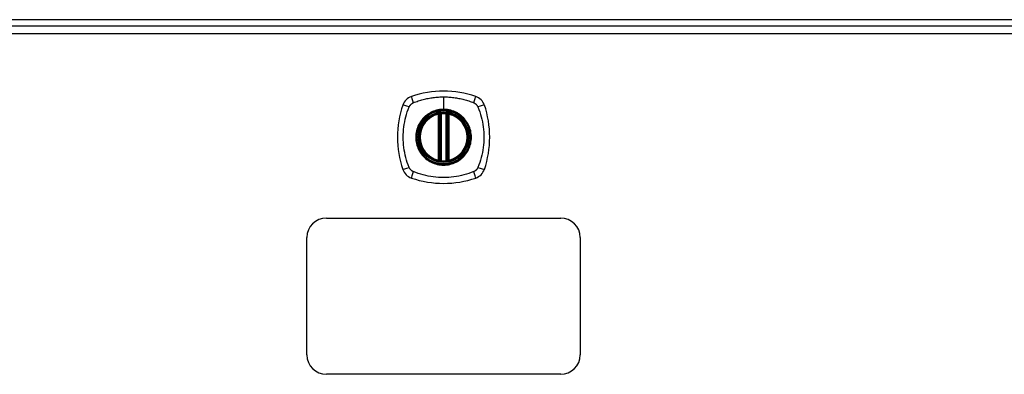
# Model space of a CAD drawing. Header units: inches. Extents: x 12 to 265, y 22 to 128.
# Tile 7 of 13: x 107.44 to 120.05, y 83.41 to 87.95. Entities that reach past the tile are written whole.
import ezdxf

# ---------------------------------------------------------------- set-up
doc = ezdxf.new("R2010")
doc.units = ezdxf.units.IN
doc.header["$MEASUREMENT"] = 0
doc.layers.add('Visible Edges(ANSI)', color=7, linetype='Continuous', lineweight=25)
doc.layers.add('Visible Tangent Edges(ANSI)', color=7, linetype='Continuous', lineweight=25)

msp = doc.modelspace()

# ---------------------------------------------------------------- linework, layer by layer
at = {"layer": 'Visible Edges(ANSI)'}
for p, q in [((136.774, 87.951), (88.972, 87.951)), ((89.07, 87.871), (136.675, 87.871)), ((112.814, 86.154), (112.814, 86.739)), ((112.833, 86.15), (112.833, 86.743)), ((112.912, 86.743), (112.912, 86.15)), ((112.932, 86.739), (112.932, 86.154)), ((111.373, 85.412), (114.373, 85.412)), ((111.123, 83.662), (111.123, 85.162)), ((114.623, 85.162), (114.623, 83.662)), ((114.373, 83.412), (111.373, 83.412))]:
    msp.add_line(p, q, dxfattribs=at)
at = {"layer": 'Visible Edges(ANSI)', "flags": 128}
for points in [[(112.844, 86.758), (112.842, 86.758), (112.841, 86.758), (112.839, 86.758), (112.838, 86.758), (112.836, 86.758), (112.835, 86.757), (112.833, 86.757), (112.832, 86.757), (112.83, 86.757), (112.829, 86.757), (112.828, 86.756), (112.827, 86.756), (112.826, 86.756), (112.825, 86.756), (112.824, 86.756), (112.823, 86.756), (112.822, 86.756), (112.821, 86.755), (112.821, 86.755), (112.82, 86.755), (112.82, 86.755), (112.82, 86.755), (112.82, 86.755), (112.82, 86.755)], [(112.926, 86.755), (112.926, 86.755), (112.926, 86.755), (112.925, 86.755), (112.925, 86.755), (112.925, 86.755), (112.924, 86.755), (112.923, 86.756), (112.923, 86.756), (112.922, 86.756), (112.921, 86.756), (112.92, 86.756), (112.919, 86.756), (112.918, 86.756), (112.916, 86.757), (112.915, 86.757), (112.914, 86.757), (112.912, 86.757), (112.911, 86.757), (112.909, 86.758), (112.908, 86.758), (112.906, 86.758), (112.905, 86.758), (112.903, 86.758), (112.901, 86.758)], [(112.82, 86.138), (112.82, 86.138), (112.82, 86.138), (112.82, 86.138), (112.82, 86.138), (112.821, 86.138), (112.821, 86.138), (112.822, 86.138), (112.823, 86.138), (112.824, 86.138), (112.825, 86.137), (112.826, 86.137), (112.827, 86.137), (112.828, 86.137), (112.829, 86.137), (112.83, 86.137), (112.832, 86.136), (112.833, 86.136), (112.835, 86.136), (112.836, 86.136), (112.838, 86.136), (112.839, 86.135), (112.841, 86.135), (112.842, 86.135), (112.844, 86.135)], [(112.901, 86.135), (112.903, 86.135), (112.905, 86.135), (112.906, 86.135), (112.908, 86.136), (112.909, 86.136), (112.911, 86.136), (112.912, 86.136), (112.914, 86.136), (112.915, 86.137), (112.916, 86.137), (112.918, 86.137), (112.919, 86.137), (112.92, 86.137), (112.921, 86.137), (112.922, 86.138), (112.923, 86.138), (112.923, 86.138), (112.924, 86.138), (112.925, 86.138), (112.925, 86.138), (112.925, 86.138), (112.926, 86.138), (112.926, 86.138), (112.926, 86.138)]]:
    msp.add_lwpolyline(points, dxfattribs=at)
at = {"layer": 'Visible Edges(ANSI)'}
for radius in [0.32, 0.315]:
    msp.add_circle((112.873, 86.447), radius, dxfattribs=at)
for centre, radius, start, end in [((112.873, 85.758), 1.28, 71.2278, 108.7722), ((112.518, 86.801), 0.177, 108.7722, 161.2278), ((113.227, 86.801), 0.177, 18.7722, 71.2278), ((113.562, 86.447), 1.28, 161.2278, 198.7722), ((112.873, 86.447), 0.313, 103.6344, 256.3656), ((112.873, 86.447), 0.313, 99.784, 103.6344), ((112.802, 86.739), 0.0118, 0, 103.6344), ((112.822, 86.743), 0.0118, 0, 99.784), ((112.873, 86.447), 0.313, 84.7499, 95.2501), ((112.924, 86.743), 0.0118, 80.216, 180), ((112.873, 86.447), 0.313, 76.3656, 80.216), ((112.944, 86.739), 0.0118, 76.3656, 180), ((112.873, 86.447), 0.313, 283.6344, 76.3656), ((112.184, 86.447), 1.28, 341.2278, 18.7722), ((112.802, 86.154), 0.0118, 256.3656, 0), ((112.873, 86.447), 0.313, 256.3656, 260.216), ((112.822, 86.15), 0.0118, 260.216, 0), ((112.873, 86.447), 0.313, 264.7499, 275.2501), ((112.924, 86.15), 0.0118, 180, 279.784), ((112.873, 86.447), 0.313, 279.784, 283.6344), ((112.944, 86.154), 0.0118, 180, 283.6344), ((112.518, 86.092), 0.177, 198.7722, 251.2278), ((113.227, 86.092), 0.177, 288.7722, 341.2278), ((112.873, 87.136), 1.28, 251.2278, 288.7722), ((111.373, 85.162), 0.25, 90, 180), ((114.373, 85.162), 0.25, 0, 90), ((111.373, 83.662), 0.25, 180, 270), ((114.373, 83.662), 0.25, 270, 0)]:
    msp.add_arc(centre, radius, start, end, dxfattribs=at)
at = {"layer": 'Visible Tangent Edges(ANSI)'}
for p, q in [((136.675, 87.772), (89.07, 87.772)), ((112.873, 86.963), (112.873, 86.804)), ((112.802, 86.739), (112.799, 86.751)), ((112.82, 86.755), (112.821, 86.749)), ((112.845, 86.747), (112.844, 86.758)), ((112.845, 86.147), (112.845, 86.747)), ((112.873, 86.799), (112.873, 86.804)), ((112.9, 86.747), (112.901, 86.758)), ((112.9, 86.747), (112.9, 86.147)), ((112.925, 86.749), (112.926, 86.755)), ((112.947, 86.751), (112.944, 86.739)), ((112.802, 86.739), (112.814, 86.739)), ((112.802, 86.739), (112.802, 86.154)), ((112.814, 86.739), (112.823, 86.739)), ((112.823, 86.743), (112.833, 86.743)), ((112.823, 86.154), (112.823, 86.739)), ((112.912, 86.743), (112.922, 86.743)), ((112.922, 86.739), (112.932, 86.739)), ((112.922, 86.739), (112.922, 86.154)), ((112.932, 86.739), (112.944, 86.739)), ((112.944, 86.154), (112.944, 86.739)), ((112.799, 86.143), (112.802, 86.154)), ((112.814, 86.154), (112.802, 86.154)), ((112.823, 86.154), (112.814, 86.154)), ((112.821, 86.144), (112.82, 86.138)), ((112.833, 86.15), (112.823, 86.15)), ((112.844, 86.135), (112.845, 86.147)), ((112.901, 86.135), (112.9, 86.147)), ((112.922, 86.15), (112.912, 86.15)), ((112.932, 86.154), (112.922, 86.154)), ((112.926, 86.138), (112.925, 86.144)), ((112.944, 86.154), (112.932, 86.154)), ((112.944, 86.154), (112.947, 86.143))]:
    msp.add_line(p, q, dxfattribs=at)
at = {"layer": 'Visible Tangent Edges(ANSI)', "flags": 128}
for points in [[(112.454, 86.865), (112.455, 86.867), (112.456, 86.868), (112.457, 86.869), (112.458, 86.87), (112.46, 86.871), (112.461, 86.872), (112.462, 86.873), (112.463, 86.874), (112.464, 86.875), (112.466, 86.876), (112.467, 86.876), (112.468, 86.877), (112.469, 86.878), (112.471, 86.879), (112.472, 86.88), (112.473, 86.881), (112.475, 86.882), (112.476, 86.882), (112.477, 86.883), (112.479, 86.884), (112.48, 86.885), (112.481, 86.885), (112.483, 86.886), (112.484, 86.887)], [(112.484, 86.887), (112.502, 86.895), (112.518, 86.9), (112.533, 86.906), (112.549, 86.911), (112.564, 86.916), (112.58, 86.921), (112.596, 86.925), (112.612, 86.929), (112.628, 86.933), (112.644, 86.937), (112.66, 86.941), (112.676, 86.944), (112.692, 86.947), (112.709, 86.95), (112.725, 86.952), (112.741, 86.955), (112.757, 86.957), (112.774, 86.958), (112.79, 86.96), (112.807, 86.961), (112.823, 86.962), (112.84, 86.963), (112.856, 86.963), (112.873, 86.963)], [(112.873, 86.963), (112.889, 86.963), (112.906, 86.963), (112.922, 86.962), (112.939, 86.961), (112.955, 86.96), (112.972, 86.958), (112.988, 86.957), (113.004, 86.955), (113.021, 86.952), (113.037, 86.95), (113.053, 86.947), (113.069, 86.944), (113.086, 86.941), (113.102, 86.937), (113.118, 86.933), (113.134, 86.929), (113.15, 86.925), (113.165, 86.921), (113.181, 86.916), (113.197, 86.911), (113.212, 86.906), (113.228, 86.9), (113.243, 86.895), (113.261, 86.887)], [(113.261, 86.887), (113.264, 86.885), (113.267, 86.884), (113.269, 86.882), (113.272, 86.881), (113.275, 86.879), (113.277, 86.877), (113.28, 86.876), (113.282, 86.874), (113.285, 86.872), (113.287, 86.87), (113.289, 86.868), (113.291, 86.865), (113.294, 86.863), (113.296, 86.861), (113.298, 86.859), (113.3, 86.856), (113.302, 86.854), (113.303, 86.851), (113.305, 86.849), (113.307, 86.846), (113.308, 86.844), (113.31, 86.841), (113.311, 86.838), (113.313, 86.835)], [(112.433, 86.058), (112.419, 86.092), (112.408, 86.123), (112.399, 86.154), (112.39, 86.186), (112.382, 86.218), (112.376, 86.25), (112.37, 86.282), (112.365, 86.315), (112.361, 86.348), (112.358, 86.38), (112.357, 86.413), (112.356, 86.447), (112.357, 86.48), (112.358, 86.513), (112.361, 86.545), (112.365, 86.578), (112.37, 86.611), (112.375, 86.643), (112.382, 86.676), (112.39, 86.708), (112.399, 86.739), (112.408, 86.771), (112.419, 86.802), (112.433, 86.835)], [(112.433, 86.835), (112.433, 86.837), (112.434, 86.838), (112.435, 86.839), (112.436, 86.841), (112.436, 86.842), (112.437, 86.843), (112.438, 86.845), (112.439, 86.846), (112.439, 86.847), (112.44, 86.849), (112.441, 86.85), (112.442, 86.851), (112.443, 86.853), (112.444, 86.854), (112.445, 86.855), (112.446, 86.856), (112.447, 86.857), (112.448, 86.859), (112.449, 86.86), (112.45, 86.861), (112.451, 86.862), (112.452, 86.863), (112.453, 86.864), (112.454, 86.865)], [(112.873, 86.799), (112.964, 86.787), (113.049, 86.752), (113.122, 86.696), (113.178, 86.623), (113.213, 86.538), (113.225, 86.446), (113.213, 86.355), (113.178, 86.27), (113.122, 86.197), (113.049, 86.142), (112.964, 86.106), (112.873, 86.095), (112.781, 86.107), (112.696, 86.142), (112.623, 86.198), (112.568, 86.27), (112.533, 86.355), (112.521, 86.447), (112.533, 86.538), (112.568, 86.623), (112.624, 86.696), (112.697, 86.752), (112.782, 86.787), (112.873, 86.799)], [(112.873, 86.804), (112.862, 86.803), (112.852, 86.803), (112.842, 86.802), (112.832, 86.801), (112.821, 86.8), (112.811, 86.798), (112.801, 86.796), (112.791, 86.794), (112.781, 86.792), (112.771, 86.789), (112.761, 86.786), (112.752, 86.782), (112.742, 86.779), (112.733, 86.775), (112.723, 86.771), (112.714, 86.766), (112.705, 86.761), (112.696, 86.756), (112.687, 86.751), (112.678, 86.746), (112.67, 86.74), (112.661, 86.734), (112.653, 86.728), (112.645, 86.721)], [(112.821, 86.749), (112.82, 86.75), (112.819, 86.75), (112.818, 86.75), (112.817, 86.751), (112.817, 86.751), (112.816, 86.751), (112.815, 86.751), (112.814, 86.751), (112.813, 86.752), (112.812, 86.752), (112.811, 86.752), (112.81, 86.752), (112.809, 86.752), (112.808, 86.752), (112.807, 86.752), (112.807, 86.752), (112.806, 86.752), (112.805, 86.752), (112.804, 86.752), (112.803, 86.752), (112.802, 86.751), (112.801, 86.751), (112.8, 86.751), (112.799, 86.751)], [(112.823, 86.743), (112.823, 86.744), (112.823, 86.744), (112.823, 86.744), (112.823, 86.745), (112.823, 86.745), (112.823, 86.745), (112.823, 86.745), (112.823, 86.746), (112.823, 86.746), (112.822, 86.746), (112.822, 86.746), (112.822, 86.747), (112.822, 86.747), (112.822, 86.747), (112.822, 86.747), (112.822, 86.748), (112.822, 86.748), (112.821, 86.748), (112.821, 86.748), (112.821, 86.748), (112.821, 86.749), (112.821, 86.749), (112.821, 86.749), (112.821, 86.749)], [(112.833, 86.743), (112.833, 86.743), (112.833, 86.744), (112.834, 86.744), (112.834, 86.744), (112.834, 86.744), (112.834, 86.744), (112.835, 86.744), (112.835, 86.744), (112.835, 86.744), (112.836, 86.744), (112.836, 86.744), (112.837, 86.745), (112.837, 86.745), (112.838, 86.745), (112.839, 86.745), (112.839, 86.745), (112.84, 86.745), (112.841, 86.746), (112.841, 86.746), (112.842, 86.746), (112.843, 86.746), (112.844, 86.746), (112.844, 86.746), (112.845, 86.747)], [(113.1, 86.721), (113.092, 86.728), (113.084, 86.734), (113.076, 86.74), (113.067, 86.746), (113.058, 86.751), (113.05, 86.757), (113.041, 86.761), (113.031, 86.766), (113.022, 86.771), (113.013, 86.775), (113.003, 86.779), (112.994, 86.782), (112.984, 86.786), (112.974, 86.789), (112.964, 86.792), (112.954, 86.794), (112.944, 86.796), (112.934, 86.798), (112.924, 86.8), (112.914, 86.801), (112.903, 86.802), (112.893, 86.803), (112.883, 86.803), (112.873, 86.804)], [(112.9, 86.747), (112.901, 86.746), (112.902, 86.746), (112.903, 86.746), (112.903, 86.746), (112.904, 86.746), (112.905, 86.746), (112.905, 86.745), (112.906, 86.745), (112.907, 86.745), (112.907, 86.745), (112.908, 86.745), (112.909, 86.745), (112.909, 86.744), (112.91, 86.744), (112.91, 86.744), (112.911, 86.744), (112.911, 86.744), (112.911, 86.744), (112.911, 86.744), (112.912, 86.744), (112.912, 86.744), (112.912, 86.744), (112.912, 86.743), (112.912, 86.743)], [(112.925, 86.749), (112.925, 86.749), (112.925, 86.749), (112.924, 86.749), (112.924, 86.748), (112.924, 86.748), (112.924, 86.748), (112.924, 86.748), (112.924, 86.748), (112.924, 86.747), (112.923, 86.747), (112.923, 86.747), (112.923, 86.747), (112.923, 86.746), (112.923, 86.746), (112.923, 86.746), (112.923, 86.746), (112.923, 86.745), (112.923, 86.745), (112.922, 86.745), (112.922, 86.745), (112.922, 86.744), (112.922, 86.744), (112.922, 86.744), (112.922, 86.743)], [(112.947, 86.751), (112.946, 86.751), (112.945, 86.751), (112.944, 86.751), (112.943, 86.752), (112.942, 86.752), (112.941, 86.752), (112.94, 86.752), (112.939, 86.752), (112.938, 86.752), (112.937, 86.752), (112.936, 86.752), (112.935, 86.752), (112.934, 86.752), (112.933, 86.752), (112.932, 86.752), (112.931, 86.751), (112.931, 86.751), (112.93, 86.751), (112.929, 86.751), (112.928, 86.751), (112.927, 86.75), (112.926, 86.75), (112.926, 86.75), (112.925, 86.749)], [(113.313, 86.835), (113.326, 86.802), (113.337, 86.771), (113.347, 86.739), (113.355, 86.708), (113.363, 86.676), (113.37, 86.643), (113.376, 86.611), (113.381, 86.578), (113.384, 86.545), (113.387, 86.513), (113.389, 86.48), (113.389, 86.447), (113.389, 86.413), (113.387, 86.38), (113.384, 86.348), (113.381, 86.315), (113.376, 86.282), (113.37, 86.25), (113.363, 86.218), (113.355, 86.186), (113.347, 86.154), (113.337, 86.123), (113.326, 86.092), (113.313, 86.058)], [(112.598, 86.674), (112.585, 86.658), (112.574, 86.641), (112.563, 86.624), (112.553, 86.605), (112.545, 86.587), (112.537, 86.568), (112.531, 86.548), (112.525, 86.528), (112.521, 86.508), (112.518, 86.488), (112.516, 86.467), (112.516, 86.447), (112.516, 86.426), (112.518, 86.405), (112.521, 86.385), (112.525, 86.365), (112.531, 86.345), (112.537, 86.325), (112.545, 86.306), (112.553, 86.288), (112.563, 86.27), (112.574, 86.252), (112.585, 86.235), (112.598, 86.219)], [(112.645, 86.721), (112.643, 86.72), (112.641, 86.718), (112.639, 86.716), (112.637, 86.714), (112.635, 86.712), (112.633, 86.71), (112.631, 86.708), (112.629, 86.707), (112.627, 86.705), (112.624, 86.703), (112.623, 86.701), (112.621, 86.699), (112.619, 86.697), (112.617, 86.695), (112.615, 86.693), (112.613, 86.691), (112.611, 86.689), (112.609, 86.687), (112.607, 86.685), (112.605, 86.683), (112.604, 86.681), (112.602, 86.678), (112.6, 86.676), (112.598, 86.674)], [(112.823, 86.739), (112.823, 86.74), (112.823, 86.74), (112.823, 86.74), (112.823, 86.74), (112.823, 86.74), (112.823, 86.74), (112.823, 86.741), (112.823, 86.741), (112.823, 86.741), (112.823, 86.741), (112.823, 86.741), (112.823, 86.741), (112.823, 86.742), (112.823, 86.742), (112.823, 86.742), (112.823, 86.742), (112.823, 86.742), (112.823, 86.742), (112.823, 86.743), (112.823, 86.743), (112.823, 86.743), (112.823, 86.743), (112.823, 86.743), (112.823, 86.743)], [(112.922, 86.743), (112.922, 86.743), (112.922, 86.743), (112.922, 86.743), (112.922, 86.743), (112.922, 86.743), (112.922, 86.742), (112.922, 86.742), (112.922, 86.742), (112.922, 86.742), (112.922, 86.742), (112.922, 86.742), (112.922, 86.741), (112.922, 86.741), (112.922, 86.741), (112.922, 86.741), (112.922, 86.741), (112.922, 86.741), (112.922, 86.74), (112.922, 86.74), (112.922, 86.74), (112.922, 86.74), (112.922, 86.74), (112.922, 86.74), (112.922, 86.739)], [(113.147, 86.674), (113.146, 86.676), (113.144, 86.678), (113.142, 86.681), (113.14, 86.683), (113.138, 86.685), (113.136, 86.687), (113.135, 86.689), (113.133, 86.691), (113.131, 86.693), (113.129, 86.695), (113.127, 86.697), (113.125, 86.699), (113.123, 86.701), (113.121, 86.703), (113.119, 86.705), (113.117, 86.707), (113.115, 86.708), (113.113, 86.71), (113.111, 86.712), (113.109, 86.714), (113.107, 86.716), (113.105, 86.718), (113.102, 86.72), (113.1, 86.721)], [(113.147, 86.219), (113.16, 86.235), (113.172, 86.252), (113.182, 86.27), (113.192, 86.288), (113.201, 86.307), (113.208, 86.326), (113.215, 86.345), (113.22, 86.365), (113.224, 86.385), (113.227, 86.405), (113.229, 86.426), (113.23, 86.447), (113.229, 86.467), (113.227, 86.488), (113.224, 86.508), (113.22, 86.528), (113.215, 86.548), (113.208, 86.568), (113.201, 86.587), (113.192, 86.606), (113.182, 86.624), (113.172, 86.641), (113.16, 86.658), (113.147, 86.674)], [(112.598, 86.219), (112.6, 86.217), (112.602, 86.215), (112.604, 86.213), (112.605, 86.211), (112.607, 86.209), (112.609, 86.207), (112.611, 86.205), (112.613, 86.202), (112.615, 86.2), (112.617, 86.198), (112.619, 86.196), (112.621, 86.195), (112.623, 86.193), (112.624, 86.191), (112.627, 86.189), (112.629, 86.187), (112.631, 86.185), (112.633, 86.183), (112.635, 86.181), (112.637, 86.179), (112.639, 86.177), (112.641, 86.176), (112.643, 86.174), (112.645, 86.172)], [(112.645, 86.172), (112.661, 86.159), (112.678, 86.148), (112.696, 86.137), (112.714, 86.127), (112.733, 86.119), (112.752, 86.111), (112.771, 86.105), (112.791, 86.099), (112.811, 86.095), (112.832, 86.092), (112.852, 86.09), (112.873, 86.09), (112.893, 86.09), (112.914, 86.092), (112.934, 86.095), (112.954, 86.099), (112.974, 86.105), (112.994, 86.111), (113.013, 86.119), (113.032, 86.127), (113.05, 86.137), (113.067, 86.148), (113.084, 86.159), (113.1, 86.172)], [(112.799, 86.143), (112.8, 86.142), (112.801, 86.142), (112.802, 86.142), (112.803, 86.142), (112.804, 86.142), (112.805, 86.142), (112.806, 86.141), (112.807, 86.141), (112.807, 86.141), (112.808, 86.141), (112.809, 86.141), (112.81, 86.141), (112.811, 86.142), (112.812, 86.142), (112.813, 86.142), (112.814, 86.142), (112.815, 86.142), (112.816, 86.142), (112.817, 86.143), (112.817, 86.143), (112.818, 86.143), (112.819, 86.143), (112.82, 86.144), (112.821, 86.144)], [(112.821, 86.144), (112.821, 86.144), (112.821, 86.145), (112.821, 86.145), (112.821, 86.145), (112.821, 86.145), (112.821, 86.145), (112.822, 86.146), (112.822, 86.146), (112.822, 86.146), (112.822, 86.146), (112.822, 86.147), (112.822, 86.147), (112.822, 86.147), (112.822, 86.147), (112.823, 86.148), (112.823, 86.148), (112.823, 86.148), (112.823, 86.148), (112.823, 86.149), (112.823, 86.149), (112.823, 86.149), (112.823, 86.149), (112.823, 86.15), (112.823, 86.15)], [(112.823, 86.15), (112.823, 86.15), (112.823, 86.15), (112.823, 86.15), (112.823, 86.151), (112.823, 86.151), (112.823, 86.151), (112.823, 86.151), (112.823, 86.151), (112.823, 86.151), (112.823, 86.152), (112.823, 86.152), (112.823, 86.152), (112.823, 86.152), (112.823, 86.152), (112.823, 86.152), (112.823, 86.153), (112.823, 86.153), (112.823, 86.153), (112.823, 86.153), (112.823, 86.153), (112.823, 86.153), (112.823, 86.154), (112.823, 86.154), (112.823, 86.154)], [(112.845, 86.147), (112.844, 86.147), (112.844, 86.147), (112.843, 86.147), (112.842, 86.147), (112.841, 86.148), (112.841, 86.148), (112.84, 86.148), (112.839, 86.148), (112.839, 86.148), (112.838, 86.148), (112.837, 86.149), (112.837, 86.149), (112.836, 86.149), (112.836, 86.149), (112.835, 86.149), (112.835, 86.149), (112.835, 86.149), (112.834, 86.15), (112.834, 86.15), (112.834, 86.15), (112.834, 86.15), (112.833, 86.15), (112.833, 86.15), (112.833, 86.15)], [(112.912, 86.15), (112.912, 86.15), (112.912, 86.15), (112.912, 86.15), (112.912, 86.15), (112.911, 86.15), (112.911, 86.15), (112.911, 86.149), (112.911, 86.149), (112.91, 86.149), (112.91, 86.149), (112.909, 86.149), (112.909, 86.149), (112.908, 86.149), (112.907, 86.148), (112.907, 86.148), (112.906, 86.148), (112.905, 86.148), (112.905, 86.148), (112.904, 86.148), (112.903, 86.147), (112.903, 86.147), (112.902, 86.147), (112.901, 86.147), (112.9, 86.147)], [(112.922, 86.154), (112.922, 86.154), (112.922, 86.154), (112.922, 86.153), (112.922, 86.153), (112.922, 86.153), (112.922, 86.153), (112.922, 86.153), (112.922, 86.153), (112.922, 86.152), (112.922, 86.152), (112.922, 86.152), (112.922, 86.152), (112.922, 86.152), (112.922, 86.152), (112.922, 86.151), (112.922, 86.151), (112.922, 86.151), (112.922, 86.151), (112.922, 86.151), (112.922, 86.151), (112.922, 86.15), (112.922, 86.15), (112.922, 86.15), (112.922, 86.15)], [(112.922, 86.15), (112.922, 86.15), (112.922, 86.149), (112.922, 86.149), (112.922, 86.149), (112.922, 86.149), (112.923, 86.148), (112.923, 86.148), (112.923, 86.148), (112.923, 86.148), (112.923, 86.147), (112.923, 86.147), (112.923, 86.147), (112.923, 86.147), (112.923, 86.146), (112.924, 86.146), (112.924, 86.146), (112.924, 86.146), (112.924, 86.145), (112.924, 86.145), (112.924, 86.145), (112.924, 86.145), (112.925, 86.145), (112.925, 86.144), (112.925, 86.144)], [(112.925, 86.144), (112.926, 86.144), (112.926, 86.143), (112.927, 86.143), (112.928, 86.143), (112.929, 86.143), (112.93, 86.142), (112.931, 86.142), (112.931, 86.142), (112.932, 86.142), (112.933, 86.142), (112.934, 86.142), (112.935, 86.141), (112.936, 86.141), (112.937, 86.141), (112.938, 86.141), (112.939, 86.141), (112.94, 86.141), (112.941, 86.142), (112.942, 86.142), (112.943, 86.142), (112.944, 86.142), (112.945, 86.142), (112.946, 86.142), (112.947, 86.143)], [(113.1, 86.172), (113.102, 86.174), (113.105, 86.176), (113.107, 86.177), (113.109, 86.179), (113.111, 86.181), (113.113, 86.183), (113.115, 86.185), (113.117, 86.187), (113.119, 86.189), (113.121, 86.191), (113.123, 86.193), (113.125, 86.195), (113.127, 86.196), (113.129, 86.198), (113.131, 86.2), (113.133, 86.202), (113.135, 86.205), (113.136, 86.207), (113.138, 86.209), (113.14, 86.211), (113.142, 86.213), (113.144, 86.215), (113.146, 86.217), (113.147, 86.219)], [(112.484, 86.007), (112.481, 86.008), (112.479, 86.01), (112.476, 86.011), (112.473, 86.013), (112.471, 86.014), (112.468, 86.016), (112.466, 86.018), (112.463, 86.02), (112.461, 86.022), (112.458, 86.024), (112.456, 86.026), (112.454, 86.028), (112.452, 86.03), (112.45, 86.032), (112.448, 86.035), (112.446, 86.037), (112.444, 86.04), (112.442, 86.042), (112.44, 86.045), (112.439, 86.047), (112.437, 86.05), (112.436, 86.053), (112.434, 86.055), (112.433, 86.058)], [(113.261, 86.007), (113.228, 85.993), (113.197, 85.982), (113.165, 85.973), (113.134, 85.964), (113.102, 85.956), (113.07, 85.949), (113.037, 85.944), (113.005, 85.939), (112.972, 85.935), (112.939, 85.932), (112.906, 85.931), (112.873, 85.93), (112.84, 85.931), (112.807, 85.932), (112.774, 85.935), (112.741, 85.939), (112.709, 85.944), (112.676, 85.949), (112.644, 85.956), (112.612, 85.964), (112.58, 85.973), (112.549, 85.982), (112.518, 85.993), (112.484, 86.007)], [(113.313, 86.058), (113.311, 86.055), (113.31, 86.053), (113.308, 86.05), (113.307, 86.047), (113.305, 86.045), (113.303, 86.042), (113.302, 86.04), (113.3, 86.037), (113.298, 86.035), (113.296, 86.032), (113.294, 86.03), (113.292, 86.028), (113.289, 86.026), (113.287, 86.024), (113.285, 86.022), (113.282, 86.02), (113.28, 86.018), (113.277, 86.016), (113.275, 86.014), (113.272, 86.013), (113.27, 86.011), (113.267, 86.01), (113.264, 86.008), (113.261, 86.007)]]:
    msp.add_lwpolyline(points, dxfattribs=at)
at = {"layer": 'Visible Tangent Edges(ANSI)'}
for radius in [0.346, 0.342, 0.325, 0.324]:
    msp.add_circle((112.873, 86.447), radius, dxfattribs=at)
for start, end in [(84.7499, 95.2501), (103.6344, 256.3656), (283.6344, 76.3656), (264.7499, 275.2501)]:
    msp.add_arc((112.873, 86.447), 0.301, start, end, dxfattribs=at)
for centre, major_axis, ratio, start_param, end_param in [((112.498, 86.859), (-0.037, 0.112), 0.042597, 0.170073, 1.307344), ((113.247, 86.859), (0.037, 0.112), 0.042597, 4.975842, 6.113112), ((112.46, 86.821), (-0.112, 0.037), 0.042597, 4.975842, 6.113112), ((112.82, 86.755), (-0.00893, -0.00773), 0.431674, 0, 1.315955), ((112.926, 86.755), (0.00893, -0.00773), 0.431674, 4.96723, 6.283185), ((113.285, 86.821), (0.112, 0.037), 0.042597, 0.170073, 1.307344), ((112.825, 86.743), (-0.0116, -0.0021), 0.025638, 4.856604, 6.283185), ((112.92, 86.743), (0.0116, -0.0021), 0.025638, 0, 1.426581), ((112.82, 86.139), (-0.00893, 0.00773), 0.431674, 4.96723, 6.283185), ((112.825, 86.15), (-0.0116, 0.0021), 0.025638, 0, 1.426581), ((112.92, 86.15), (0.0116, 0.0021), 0.025638, 4.856604, 6.283185), ((112.926, 86.139), (0.00893, 0.00773), 0.431674, 0, 1.315955), ((112.46, 86.072), (-0.112, -0.037), 0.042597, 0.170073, 1.307344), ((112.498, 86.034), (-0.037, -0.112), 0.042597, 4.975842, 6.113112), ((113.247, 86.034), (0.037, -0.112), 0.042597, 0.170073, 1.307344), ((113.285, 86.072), (0.112, -0.037), 0.042597, 4.975842, 6.113112)]:
    msp.add_ellipse(centre, major_axis=major_axis, ratio=ratio, start_param=start_param, end_param=end_param, dxfattribs=at)

doc.saveas('drawing.dxf')
